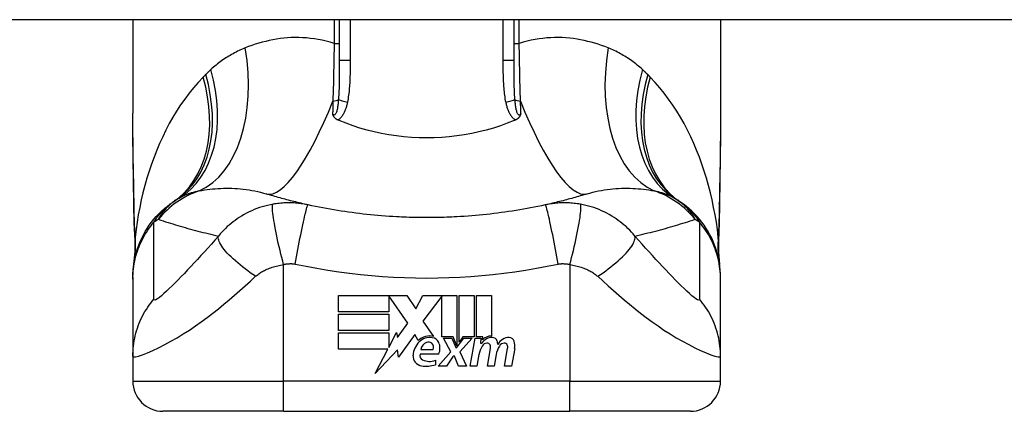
# Model space of a CAD drawing. Header units: inches. Extents: x 17 to 570, y 51 to 268.
# Tile 184 of 216: x 106.442 to 107.728, y 265.94 to 266.451. Entities that reach past the tile are written whole.
import ezdxf

# ---------------------------------------------------------------- set-up
doc = ezdxf.new("R2010")
doc.units = ezdxf.units.IN
doc.header["$MEASUREMENT"] = 0
doc.layers.add('Visible Edges(ANSI)', color=7, linetype='Continuous', lineweight=25)
doc.layers.add('Visible Tangent Edges(ANSI)', color=7, linetype='Continuous', lineweight=25)

msp = doc.modelspace()

# ---------------------------------------------------------------- linework, layer by layer
at = {"layer": 'Visible Edges(ANSI)'}
for p, q in [((136.776, 266.4505), (77.171, 266.4505)), ((106.5897, 266.4505), (106.5897, 266.3286)), ((106.8594, 266.4505), (106.8594, 266.3971)), ((107.0877, 266.3971), (107.0877, 266.4505)), ((107.3574, 266.4505), (107.3574, 266.3286)), ((106.5897, 266.1144), (106.5897, 266.112)), ((106.5897, 266.112), (106.5897, 266.0115)), ((107.3574, 266.112), (107.3574, 266.1144)), ((107.3574, 266.0115), (107.3574, 266.112)), ((106.8583, 266.0907), (106.9475, 266.0907)), ((106.8583, 266.0693), (106.8583, 266.0907)), ((106.9241, 266.0903), (106.9241, 266.0693)), ((106.9487, 266.0545), (106.9241, 266.0903)), ((106.9475, 266.0907), (106.9592, 266.0733)), ((106.9592, 266.0733), (106.9685, 266.0907)), ((106.9685, 266.0907), (107.0131, 266.0907)), ((106.9931, 266.0899), (106.9687, 266.0572)), ((106.9931, 266.0368), (106.9931, 266.0899)), ((107.0131, 266.0907), (107.0131, 266.025)), ((107.0159, 266.0299), (107.0159, 266.0907)), ((107.0159, 266.0907), (107.0357, 266.0907)), ((107.0357, 266.0907), (107.0357, 266.0368)), ((107.0385, 266.0368), (107.0385, 266.0907)), ((107.0385, 266.0907), (107.0583, 266.0907)), ((107.0583, 266.0907), (107.0583, 266.0377)), ((106.9241, 266.0693), (106.8583, 266.0693)), ((106.8583, 266.0451), (106.8583, 266.0665)), ((106.8583, 266.0665), (106.9241, 266.0665)), ((106.9241, 266.0665), (106.9241, 266.0451)), ((106.9687, 266.0572), (106.9825, 266.0373)), ((106.9241, 266.0451), (106.8583, 266.0451)), ((106.9356, 266.0358), (106.9487, 266.0545)), ((106.8583, 266.0421), (106.9241, 266.0421)), ((106.8583, 266.0207), (106.8583, 266.0421)), ((106.9241, 266.0229), (106.9343, 266.0425)), ((106.9241, 266.0421), (106.9241, 266.0229)), ((106.9343, 266.0425), (106.9356, 266.0358)), ((106.9579, 266.0396), (106.9369, 266.0103)), ((106.9625, 266.0319), (106.9579, 266.0396)), ((107.0081, 266.0368), (106.9931, 266.0368)), ((107.0049, 266.0171), (106.9957, 266.0349)), ((106.9957, 266.0349), (107.0065, 266.0349)), ((107.0065, 266.0349), (107.0117, 266.0227)), ((107.0131, 266.025), (107.0081, 266.0368)), ((107.0131, 266.0227), (107.022, 266.0349)), ((107.0209, 266.0368), (107.0159, 266.0299)), ((107.0329, 266.0349), (107.0167, 266.0172)), ((107.0357, 266.0368), (107.0209, 266.0368)), ((107.022, 266.0349), (107.0329, 266.0349)), ((107.0303, 265.9985), (107.0367, 266.0349)), ((107.0367, 266.0349), (107.0443, 266.0349)), ((107.0467, 266.0368), (107.0385, 266.0368)), ((107.0443, 266.0349), (107.0437, 266.0285)), ((107.0463, 266.0327), (107.0467, 266.0368)), ((106.9229, 266.0207), (106.8583, 266.0207)), ((106.9064, 265.9889), (106.9229, 266.0207)), ((106.9356, 266.0197), (106.9064, 265.9889)), ((106.9369, 266.0103), (106.9356, 266.0197)), ((106.9659, 266.0203), (106.9819, 266.0203)), ((107.0117, 266.0227), (107.0131, 266.0227)), ((107.0437, 266.0285), (107.0456, 266.0285)), ((107.0529, 265.9985), (107.0569, 266.0215)), ((107.0753, 265.9985), (107.0793, 266.0215)), ((107.0885, 266.0214), (107.0841, 265.9985)), ((106.5897, 266.0115), (106.5897, 265.979)), ((106.9893, 266.0143), (106.9649, 266.0143)), ((106.9849, 266.0063), (106.9849, 266.0003)), ((106.9885, 265.9985), (107.0049, 266.0171)), ((107.0083, 266.0115), (106.9993, 265.9985)), ((107.0099, 266.0115), (107.0083, 266.0115)), ((107.0149, 265.9985), (107.0099, 266.0115)), ((107.0167, 266.0172), (107.0257, 265.9985)), ((107.0417, 266.0135), (107.0391, 265.9985)), ((107.0643, 266.0135), (107.0617, 265.9985)), ((107.3574, 265.979), (107.3574, 266.0115)), ((106.9993, 265.9985), (106.9885, 265.9985)), ((107.0257, 265.9985), (107.0149, 265.9985)), ((107.0391, 265.9985), (107.0303, 265.9985)), ((107.0617, 265.9985), (107.0529, 265.9985)), ((107.0841, 265.9985), (107.0753, 265.9985)), ((106.7865, 265.9396), (106.629, 265.9396)), ((106.7865, 265.9396), (107.1605, 265.9396)), ((107.318, 265.9396), (107.1605, 265.9396))]:
    msp.add_line(p, q, dxfattribs=at)
at = {"layer": 'Visible Edges(ANSI)', "flags": 128}
for points in [[(106.5911, 266.21), (106.5907, 266.2402), (106.5902, 266.27), (106.5898, 266.2995), (106.5897, 266.3286)], [(106.8576, 266.3197), (106.8571, 266.3199), (106.8567, 266.3201), (106.8562, 266.3204), (106.8558, 266.3206), (106.8554, 266.3209), (106.8549, 266.3212), (106.8546, 266.3215), (106.8542, 266.3218), (106.8538, 266.3221), (106.8535, 266.3225), (106.8531, 266.3228), (106.8528, 266.3232), (106.8525, 266.3236), (106.8523, 266.3239), (106.8521, 266.3243), (106.8518, 266.3247), (106.8516, 266.325), (106.8515, 266.3254), (106.8513, 266.3258), (106.8511, 266.3262), (106.851, 266.3265), (106.8508, 266.3269), (106.8507, 266.3273), (106.8506, 266.3277)], [(107.0965, 266.3277), (107.0963, 266.3273), (107.0962, 266.3269), (107.0961, 266.3265), (107.0959, 266.3262), (107.0958, 266.3258), (107.0956, 266.3254), (107.0954, 266.325), (107.0952, 266.3247), (107.095, 266.3243), (107.0948, 266.3239), (107.0945, 266.3236), (107.0942, 266.3232), (107.0939, 266.3228), (107.0936, 266.3225), (107.0933, 266.3221), (107.0929, 266.3218), (107.0925, 266.3215), (107.0921, 266.3212), (107.0917, 266.3209), (107.0913, 266.3206), (107.0909, 266.3204), (107.0904, 266.3201), (107.09, 266.3199), (107.0895, 266.3197)], [(107.3574, 266.3286), (107.3572, 266.2995), (107.3569, 266.27), (107.3564, 266.2402), (107.3559, 266.21)], [(106.8594, 266.319), (106.8593, 266.319), (106.8592, 266.319), (106.8591, 266.319), (106.8591, 266.3191), (106.859, 266.3191), (106.8589, 266.3191), (106.8588, 266.3192), (106.8588, 266.3192), (106.8587, 266.3192), (106.8586, 266.3193), (106.8585, 266.3193), (106.8585, 266.3193), (106.8584, 266.3194), (106.8583, 266.3194), (106.8582, 266.3194), (106.8582, 266.3195), (106.8581, 266.3195), (106.858, 266.3195), (106.8579, 266.3196), (106.8579, 266.3196), (106.8578, 266.3196), (106.8577, 266.3197), (106.8576, 266.3197), (106.8576, 266.3197)], [(107.0877, 266.319), (107.0788, 266.3154), (107.0698, 266.3121), (107.0606, 266.3091), (107.0513, 266.3065), (107.0418, 266.3041), (107.0323, 266.302), (107.0226, 266.3003), (107.0128, 266.2988), (107.003, 266.2977), (106.9932, 266.2969), (106.9833, 266.2964), (106.9734, 266.2963), (106.9635, 266.2964), (106.9536, 266.2969), (106.9437, 266.2977), (106.9339, 266.2989), (106.9242, 266.3003), (106.9146, 266.3021), (106.9051, 266.3041), (106.8957, 266.3065), (106.8864, 266.3092), (106.8773, 266.3121), (106.8682, 266.3154), (106.8594, 266.319)], [(107.0895, 266.3197), (107.0894, 266.3197), (107.0893, 266.3197), (107.0893, 266.3196), (107.0892, 266.3196), (107.0891, 266.3196), (107.089, 266.3195), (107.089, 266.3195), (107.0889, 266.3195), (107.0888, 266.3194), (107.0888, 266.3194), (107.0887, 266.3194), (107.0886, 266.3193), (107.0885, 266.3193), (107.0885, 266.3193), (107.0884, 266.3192), (107.0883, 266.3192), (107.0882, 266.3192), (107.0882, 266.3191), (107.0881, 266.3191), (107.088, 266.3191), (107.0879, 266.319), (107.0879, 266.319), (107.0878, 266.319), (107.0877, 266.319)], [(106.5897, 266.1144), (106.5898, 266.119), (106.59, 266.1237), (106.5905, 266.1284), (106.5912, 266.1331), (106.592, 266.1378), (106.5931, 266.1425), (106.5943, 266.1472), (106.5958, 266.1519), (106.5974, 266.1565), (106.5993, 266.161), (106.6013, 266.1655), (106.6035, 266.1699), (106.6059, 266.1742), (106.6085, 266.1783), (106.6112, 266.1824), (106.6141, 266.1863), (106.6172, 266.1901), (106.6203, 266.1938), (106.6237, 266.1973), (106.6271, 266.2006), (106.6306, 266.2038), (106.6343, 266.2068), (106.638, 266.2097), (106.6418, 266.2123)], [(106.8188, 266.2089), (106.8164, 266.2094), (106.8141, 266.2099), (106.8117, 266.2104), (106.8094, 266.211), (106.8071, 266.2115), (106.8047, 266.2121), (106.8024, 266.2127), (106.8001, 266.2132), (106.7978, 266.2138), (106.7955, 266.2144), (106.7932, 266.215), (106.7909, 266.2156), (106.7887, 266.2162), (106.7864, 266.2168), (106.7841, 266.2174), (106.7819, 266.2181), (106.7796, 266.2187), (106.7774, 266.2193), (106.7751, 266.22), (106.7729, 266.2206), (106.7707, 266.2213), (106.7684, 266.222), (106.7662, 266.2226), (106.764, 266.2233)], [(107.183, 266.2233), (107.1808, 266.2226), (107.1786, 266.222), (107.1764, 266.2213), (107.1742, 266.2206), (107.1719, 266.22), (107.1697, 266.2193), (107.1675, 266.2187), (107.1652, 266.2181), (107.163, 266.2174), (107.1607, 266.2168), (107.1584, 266.2162), (107.1561, 266.2156), (107.1539, 266.215), (107.1516, 266.2144), (107.1493, 266.2138), (107.147, 266.2132), (107.1446, 266.2127), (107.1423, 266.2121), (107.14, 266.2115), (107.1377, 266.211), (107.1353, 266.2104), (107.133, 266.2099), (107.1306, 266.2094), (107.1283, 266.2089)], [(107.3574, 266.1144), (107.3573, 266.119), (107.357, 266.1237), (107.3566, 266.1284), (107.3559, 266.1331), (107.355, 266.1378), (107.354, 266.1425), (107.3527, 266.1472), (107.3513, 266.1519), (107.3496, 266.1565), (107.3478, 266.161), (107.3458, 266.1655), (107.3435, 266.1699), (107.3412, 266.1742), (107.3386, 266.1783), (107.3358, 266.1824), (107.3329, 266.1863), (107.3299, 266.1901), (107.3267, 266.1938), (107.3234, 266.1973), (107.32, 266.2006), (107.3164, 266.2038), (107.3128, 266.2068), (107.3091, 266.2097), (107.3053, 266.2123)], [(106.5925, 266.1619), (106.5916, 266.1857), (106.5911, 266.21)], [(106.9342, 266.1933), (106.9293, 266.1936), (106.9245, 266.1939), (106.9196, 266.1942), (106.9147, 266.1946), (106.9099, 266.195), (106.905, 266.1955), (106.9002, 266.1959), (106.8954, 266.1964), (106.8905, 266.197), (106.8857, 266.1975), (106.8809, 266.1981), (106.8761, 266.1988), (106.8713, 266.1994), (106.8664, 266.2001), (106.8616, 266.2008), (106.8569, 266.2016), (106.8521, 266.2024), (106.8473, 266.2032), (106.8425, 266.2041), (106.8377, 266.205), (106.833, 266.2059), (106.8282, 266.2068), (106.8235, 266.2078), (106.8188, 266.2089)], [(107.1283, 266.2089), (107.1235, 266.2078), (107.1188, 266.2068), (107.1141, 266.2059), (107.1093, 266.205), (107.1046, 266.2041), (107.0998, 266.2032), (107.095, 266.2024), (107.0902, 266.2016), (107.0854, 266.2008), (107.0806, 266.2001), (107.0758, 266.1994), (107.071, 266.1988), (107.0662, 266.1981), (107.0614, 266.1975), (107.0565, 266.197), (107.0517, 266.1964), (107.0469, 266.1959), (107.042, 266.1955), (107.0372, 266.195), (107.0323, 266.1946), (107.0275, 266.1942), (107.0226, 266.1939), (107.0178, 266.1936), (107.0129, 266.1933)], [(107.3559, 266.21), (107.3554, 266.1857), (107.3546, 266.1619)], [(107.0129, 266.1933), (107.0096, 266.1932), (107.0063, 266.193), (107.0031, 266.1929), (106.9998, 266.1927), (106.9965, 266.1926), (106.9932, 266.1925), (106.9899, 266.1925), (106.9867, 266.1924), (106.9834, 266.1923), (106.9801, 266.1923), (106.9768, 266.1923), (106.9735, 266.1923), (106.9703, 266.1923), (106.967, 266.1923), (106.9637, 266.1923), (106.9604, 266.1924), (106.9571, 266.1925), (106.9538, 266.1925), (106.9506, 266.1926), (106.9473, 266.1927), (106.944, 266.1929), (106.9407, 266.193), (106.9375, 266.1932), (106.9342, 266.1933)], [(106.5925, 266.1619), (106.5924, 266.1467), (106.5909, 266.1316)], [(107.3546, 266.1619), (107.3546, 266.1467), (107.3561, 266.1316)]]:
    msp.add_lwpolyline(points, dxfattribs=at)
at = {"layer": 'Visible Edges(ANSI)'}
for centre, radius, start, end in [((106.9735, 265.7198), 0.5938, 123.5208, 123.9621), ((106.7108, 266.1164), 0.1181, 121.3001, 123.5208), ((107.2362, 266.1164), 0.1181, 56.4792, 58.6999), ((106.9735, 265.7198), 0.5938, 56.0379, 56.4792), ((106.9775, 266.0159), 0.022, 77.079, 133.1785), ((106.9775, 266.0159), 0.0199, 80.4085, 134.1684), ((106.98, 266.0254), 0.0101, 23.8445, 85.0802), ((107.0591, 266.0199), 0.016, 89.4776, 147.4114), ((107.0579, 266.0217), 0.016, 88.7952, 136.5849), ((107.0592, 266.0292), 0.00676, 16.9928, 89.4776), ((107.0473, 266.0255), 0.0192, 3.6169, 16.9928), ((107.0812, 266.0195), 0.0164, 89.6788, 153.9508), ((107.0812, 266.0289), 0.007, 18.4748, 89.6788), ((107.0696, 266.025), 0.0192, 349, 18.4748), ((106.9822, 266.0111), 0.0265, 134.1684, 176.5646), ((106.977, 266.019), 0.0112, 109.3797, 172.9975), ((106.9757, 266.0226), 0.0073, 51.1652, 109.3797), ((106.9763, 266.0234), 0.00637, 331.4547, 51.1652), ((106.9721, 266.0219), 0.0188, 336.1555, 23.8445), ((107.0722, 266.0081), 0.031, 147.5992, 170), ((107.0532, 266.0203), 0.0084, 96.03, 147.5992), ((107.0527, 266.0246), 0.004, 23.5571, 96.03), ((107.0488, 266.023), 0.0082, 350, 23.5571), ((107.0949, 266.0086), 0.031, 148.5584, 170.8257), ((107.0756, 266.0203), 0.0084, 96.1027, 147.6083), ((107.0751, 266.0246), 0.004, 23.5487, 96.1027), ((107.0712, 266.023), 0.0082, 349.9922, 23.5487), ((106.9688, 266.0119), 0.0132, 176.5646, 261.5605), ((106.971, 266.0125), 0.0064, 163.5261, 244.6784), ((106.977, 266.0252), 0.0205, 244.6784, 292.5609), ((106.9728, 266.039), 0.0405, 261.5605, 287.3343), ((106.629, 265.979), 0.0394, 180, 270), ((107.318, 265.979), 0.0394, 270, 0)]:
    msp.add_arc(centre, radius, start, end, dxfattribs=at)
at = {"layer": 'Visible Tangent Edges(ANSI)'}
for p, q in [((106.8526, 266.4505), (106.8526, 266.4196)), ((106.8739, 266.3971), (106.8739, 266.4505)), ((107.0731, 266.4505), (107.0731, 266.3971)), ((107.0944, 266.4196), (107.0944, 266.4505)), ((106.8526, 266.4196), (106.8594, 266.4196)), ((107.0877, 266.4196), (107.0944, 266.4196)), ((106.8739, 266.3971), (106.8594, 266.3971)), ((107.0877, 266.3971), (107.0731, 266.3971)), ((106.7865, 265.979), (106.7865, 266.1311)), ((107.1605, 266.1311), (107.1605, 265.979)), ((106.5897, 265.979), (106.7865, 265.979)), ((107.1605, 265.979), (106.7865, 265.979)), ((106.7865, 265.9396), (106.7865, 265.979)), ((107.1605, 265.9396), (107.1605, 265.979)), ((107.1605, 265.979), (107.3574, 265.979))]:
    msp.add_line(p, q, dxfattribs=at)
at = {"layer": 'Visible Tangent Edges(ANSI)', "flags": 128}
for points in [[(106.8526, 266.4196), (106.8474, 266.4211), (106.8422, 266.4225), (106.8371, 266.4237), (106.8319, 266.4247), (106.8268, 266.4255), (106.8216, 266.4262), (106.8166, 266.4267), (106.8115, 266.427), (106.8065, 266.4272), (106.8015, 266.4272), (106.7966, 266.4271), (106.7917, 266.4268), (106.7868, 266.4264), (106.782, 266.4258), (106.7772, 266.4251), (106.7725, 266.4243), (106.7678, 266.4234), (106.7632, 266.4223), (106.7586, 266.4212), (106.7541, 266.4199), (106.7496, 266.4185), (106.7452, 266.417), (106.7408, 266.4154), (106.7365, 266.4137)], [(106.8526, 266.4196), (106.8526, 266.4163), (106.8525, 266.4131), (106.8525, 266.4099), (106.8524, 266.4067), (106.8524, 266.4035), (106.8523, 266.4003), (106.8523, 266.3971), (106.8522, 266.394), (106.8521, 266.3908), (106.8521, 266.3876), (106.852, 266.3845), (106.852, 266.3813), (106.8519, 266.3782), (106.8518, 266.375), (106.8517, 266.3719), (106.8517, 266.3688), (106.8516, 266.3657), (106.8515, 266.3626), (106.8514, 266.3596), (106.8513, 266.3565), (106.8512, 266.3535), (106.8511, 266.3504), (106.851, 266.3474), (106.8509, 266.3444)], [(107.2105, 266.4137), (107.2063, 266.4154), (107.2019, 266.417), (107.1975, 266.4185), (107.193, 266.4199), (107.1885, 266.4212), (107.1839, 266.4223), (107.1793, 266.4234), (107.1746, 266.4243), (107.1699, 266.4251), (107.1651, 266.4258), (107.1603, 266.4264), (107.1554, 266.4268), (107.1505, 266.4271), (107.1456, 266.4272), (107.1406, 266.4272), (107.1356, 266.427), (107.1305, 266.4267), (107.1254, 266.4262), (107.1203, 266.4255), (107.1152, 266.4247), (107.11, 266.4237), (107.1048, 266.4225), (107.0996, 266.4211), (107.0944, 266.4196)], [(107.0961, 266.3444), (107.096, 266.3474), (107.0959, 266.3504), (107.0958, 266.3535), (107.0957, 266.3565), (107.0957, 266.3596), (107.0956, 266.3626), (107.0955, 266.3657), (107.0954, 266.3688), (107.0953, 266.3719), (107.0953, 266.375), (107.0952, 266.3782), (107.0951, 266.3813), (107.095, 266.3845), (107.095, 266.3876), (107.0949, 266.3908), (107.0949, 266.394), (107.0948, 266.3971), (107.0947, 266.4003), (107.0947, 266.4035), (107.0946, 266.4067), (107.0946, 266.4099), (107.0945, 266.4131), (107.0945, 266.4163), (107.0944, 266.4196)], [(106.7365, 266.4137), (106.7345, 266.4129), (106.7325, 266.412), (106.7304, 266.4111), (106.7284, 266.4102), (106.7265, 266.4093), (106.7245, 266.4083), (106.7225, 266.4073), (106.7206, 266.4062), (106.7187, 266.4051), (106.7168, 266.404), (106.7149, 266.4029), (106.713, 266.4018), (106.7111, 266.4006), (106.7093, 266.3994), (106.7074, 266.3981), (106.7056, 266.3968), (106.7038, 266.3955), (106.7021, 266.3942), (106.7003, 266.3928), (106.6985, 266.3914), (106.6968, 266.39), (106.6951, 266.3885), (106.6934, 266.3871), (106.6917, 266.3855)], [(107.2553, 266.3855), (107.2537, 266.3871), (107.252, 266.3885), (107.2503, 266.39), (107.2485, 266.3914), (107.2468, 266.3928), (107.245, 266.3942), (107.2432, 266.3955), (107.2414, 266.3968), (107.2396, 266.3981), (107.2378, 266.3994), (107.2359, 266.4006), (107.2341, 266.4018), (107.2322, 266.4029), (107.2303, 266.404), (107.2284, 266.4051), (107.2265, 266.4062), (107.2245, 266.4073), (107.2226, 266.4083), (107.2206, 266.4093), (107.2186, 266.4102), (107.2166, 266.4111), (107.2146, 266.412), (107.2126, 266.4129), (107.2105, 266.4137)], [(106.8594, 266.3971), (106.8594, 266.3949), (106.8594, 266.3926), (106.8594, 266.3904), (106.8594, 266.3882), (106.8593, 266.386), (106.8593, 266.3838), (106.8593, 266.3816), (106.8593, 266.3794), (106.8593, 266.3773), (106.8593, 266.3751), (106.8592, 266.3729), (106.8592, 266.3708), (106.8592, 266.3687), (106.8591, 266.3666), (106.8591, 266.3644), (106.859, 266.3624), (106.859, 266.3603), (106.8589, 266.3582), (106.8588, 266.3562), (106.8587, 266.3541), (106.8586, 266.3521), (106.8585, 266.3501), (106.8584, 266.3481), (106.8582, 266.3462)], [(106.8704, 266.3431), (106.8708, 266.3453), (106.8713, 266.3475), (106.8716, 266.3497), (106.8719, 266.352), (106.8722, 266.3542), (106.8725, 266.3565), (106.8727, 266.3587), (106.8729, 266.361), (106.8731, 266.3632), (106.8732, 266.3655), (106.8734, 266.3677), (106.8735, 266.37), (106.8736, 266.3723), (106.8737, 266.3745), (106.8737, 266.3768), (106.8738, 266.379), (106.8738, 266.3813), (106.8739, 266.3836), (106.8739, 266.3858), (106.8739, 266.3881), (106.8739, 266.3903), (106.8739, 266.3926), (106.8739, 266.3949), (106.8739, 266.3971)], [(107.0731, 266.3971), (107.0731, 266.3949), (107.0731, 266.3926), (107.0731, 266.3903), (107.0732, 266.3881), (107.0732, 266.3858), (107.0732, 266.3836), (107.0732, 266.3813), (107.0733, 266.379), (107.0733, 266.3768), (107.0734, 266.3745), (107.0735, 266.3723), (107.0736, 266.37), (107.0737, 266.3677), (107.0738, 266.3655), (107.074, 266.3632), (107.0741, 266.361), (107.0743, 266.3587), (107.0746, 266.3565), (107.0748, 266.3542), (107.0751, 266.352), (107.0754, 266.3497), (107.0758, 266.3475), (107.0762, 266.3453), (107.0767, 266.3431)], [(107.0888, 266.3462), (107.0887, 266.3481), (107.0886, 266.3501), (107.0884, 266.3521), (107.0883, 266.3541), (107.0882, 266.3562), (107.0882, 266.3582), (107.0881, 266.3603), (107.088, 266.3624), (107.088, 266.3644), (107.0879, 266.3666), (107.0879, 266.3687), (107.0878, 266.3708), (107.0878, 266.3729), (107.0878, 266.3751), (107.0878, 266.3773), (107.0878, 266.3794), (107.0877, 266.3816), (107.0877, 266.3838), (107.0877, 266.386), (107.0877, 266.3882), (107.0877, 266.3904), (107.0877, 266.3926), (107.0877, 266.3949), (107.0877, 266.3971)], [(106.6849, 266.379), (106.6848, 266.3789), (106.6846, 266.3787), (106.6845, 266.3786), (106.6843, 266.3784), (106.6842, 266.3783), (106.6841, 266.3781), (106.6839, 266.378), (106.6838, 266.3779), (106.6836, 266.3777), (106.6835, 266.3776), (106.6834, 266.3774), (106.6832, 266.3773), (106.6831, 266.3772), (106.683, 266.377), (106.6828, 266.3769), (106.6827, 266.3767), (106.6825, 266.3766), (106.6824, 266.3765), (106.6823, 266.3763), (106.6821, 266.3762), (106.682, 266.376), (106.6818, 266.3759), (106.6817, 266.3758), (106.6816, 266.3756)], [(106.6917, 266.3855), (106.6914, 266.3853), (106.6911, 266.385), (106.6909, 266.3847), (106.6906, 266.3845), (106.6903, 266.3842), (106.69, 266.3839), (106.6897, 266.3837), (106.6894, 266.3834), (106.6891, 266.3831), (106.6889, 266.3828), (106.6886, 266.3826), (106.6883, 266.3823), (106.688, 266.382), (106.6877, 266.3818), (106.6874, 266.3815), (106.6872, 266.3812), (106.6869, 266.3809), (106.6866, 266.3807), (106.6863, 266.3804), (106.686, 266.3801), (106.6857, 266.3798), (106.6855, 266.3796), (106.6852, 266.3793), (106.6849, 266.379)], [(107.2622, 266.379), (107.2619, 266.3793), (107.2616, 266.3796), (107.2613, 266.3798), (107.261, 266.3801), (107.2608, 266.3804), (107.2605, 266.3807), (107.2602, 266.3809), (107.2599, 266.3812), (107.2596, 266.3815), (107.2593, 266.3818), (107.2591, 266.382), (107.2588, 266.3823), (107.2585, 266.3826), (107.2582, 266.3828), (107.2579, 266.3831), (107.2576, 266.3834), (107.2574, 266.3837), (107.2571, 266.3839), (107.2568, 266.3842), (107.2565, 266.3845), (107.2562, 266.3847), (107.2559, 266.385), (107.2556, 266.3853), (107.2553, 266.3855)], [(107.2655, 266.3756), (107.2654, 266.3758), (107.2652, 266.3759), (107.2651, 266.376), (107.2649, 266.3762), (107.2648, 266.3763), (107.2647, 266.3765), (107.2645, 266.3766), (107.2644, 266.3767), (107.2643, 266.3769), (107.2641, 266.377), (107.264, 266.3772), (107.2638, 266.3773), (107.2637, 266.3774), (107.2636, 266.3776), (107.2634, 266.3777), (107.2633, 266.3779), (107.2631, 266.378), (107.263, 266.3781), (107.2629, 266.3783), (107.2627, 266.3784), (107.2626, 266.3786), (107.2624, 266.3787), (107.2623, 266.3789), (107.2622, 266.379)], [(106.6816, 266.3756), (106.6752, 266.3688), (106.669, 266.3618), (106.6631, 266.3545), (106.6575, 266.347), (106.6521, 266.3393), (106.6469, 266.3313), (106.642, 266.3232), (106.6373, 266.3149), (106.6329, 266.3065), (106.6287, 266.2979), (106.6247, 266.2892), (106.6209, 266.2803), (106.6174, 266.2713), (106.614, 266.2622), (106.6109, 266.253), (106.608, 266.2437), (106.6054, 266.2343), (106.6029, 266.2248), (106.6006, 266.2153), (106.5986, 266.2057), (106.5968, 266.1961), (106.5952, 266.1864), (106.5938, 266.1767), (106.5926, 266.1669)], [(107.3545, 266.1669), (107.3533, 266.1767), (107.3519, 266.1864), (107.3503, 266.1961), (107.3484, 266.2057), (107.3464, 266.2153), (107.3442, 266.2248), (107.3417, 266.2343), (107.339, 266.2437), (107.3361, 266.253), (107.333, 266.2622), (107.3297, 266.2713), (107.3262, 266.2803), (107.3224, 266.2892), (107.3184, 266.2979), (107.3142, 266.3065), (107.3097, 266.3149), (107.3051, 266.3232), (107.3001, 266.3313), (107.295, 266.3392), (107.2896, 266.347), (107.2839, 266.3545), (107.278, 266.3618), (107.2719, 266.3688), (107.2655, 266.3756)], [(106.8582, 266.3462), (106.8581, 266.3448), (106.858, 266.3434), (106.8579, 266.3421), (106.8577, 266.3407), (106.8575, 266.3394), (106.8574, 266.3381), (106.8572, 266.3368), (106.857, 266.3356), (106.8568, 266.3344), (106.8565, 266.3332), (106.8562, 266.3321), (106.856, 266.331), (106.8556, 266.33), (106.8553, 266.3291), (106.8549, 266.3282), (106.8545, 266.3275), (106.8541, 266.3269), (106.8536, 266.3265), (106.8531, 266.3262), (106.8526, 266.3261), (106.8521, 266.3263), (106.8516, 266.3266), (106.8511, 266.3271), (106.8506, 266.3277)], [(106.8509, 266.3444), (106.8509, 266.3437), (106.8509, 266.343), (106.8509, 266.3423), (106.8509, 266.3416), (106.8509, 266.3409), (106.8509, 266.3402), (106.8508, 266.3395), (106.8508, 266.3388), (106.8508, 266.3381), (106.8508, 266.3374), (106.8508, 266.3367), (106.8508, 266.336), (106.8508, 266.3353), (106.8507, 266.3346), (106.8507, 266.3339), (106.8507, 266.3332), (106.8507, 266.3325), (106.8507, 266.3318), (106.8507, 266.3311), (106.8507, 266.3304), (106.8506, 266.3297), (106.8506, 266.329), (106.8506, 266.3284), (106.8506, 266.3277)], [(106.8576, 266.3197), (106.8585, 266.3203), (106.8595, 266.321), (106.8603, 266.3217), (106.8611, 266.3225), (106.8619, 266.3234), (106.8626, 266.3242), (106.8633, 266.3252), (106.864, 266.3261), (106.8646, 266.3271), (106.8651, 266.328), (106.8657, 266.329), (106.8662, 266.3301), (106.8666, 266.3311), (106.8671, 266.3321), (106.8675, 266.3332), (106.8679, 266.3343), (106.8683, 266.3353), (106.8686, 266.3364), (106.869, 266.3375), (106.8693, 266.3386), (106.8696, 266.3397), (106.8699, 266.3408), (106.8701, 266.3419), (106.8704, 266.3431)], [(107.0767, 266.3431), (107.0769, 266.3419), (107.0772, 266.3408), (107.0775, 266.3397), (107.0778, 266.3386), (107.0781, 266.3375), (107.0784, 266.3364), (107.0788, 266.3353), (107.0792, 266.3343), (107.0796, 266.3332), (107.08, 266.3321), (107.0804, 266.3311), (107.0809, 266.3301), (107.0814, 266.329), (107.0819, 266.328), (107.0825, 266.3271), (107.0831, 266.3261), (107.0837, 266.3252), (107.0844, 266.3242), (107.0852, 266.3234), (107.0859, 266.3225), (107.0867, 266.3217), (107.0876, 266.321), (107.0885, 266.3203), (107.0895, 266.3197)], [(107.0965, 266.3277), (107.096, 266.3271), (107.0955, 266.3266), (107.095, 266.3263), (107.0945, 266.3261), (107.094, 266.3262), (107.0935, 266.3265), (107.093, 266.3269), (107.0926, 266.3275), (107.0921, 266.3282), (107.0918, 266.3291), (107.0914, 266.33), (107.0911, 266.331), (107.0908, 266.3321), (107.0906, 266.3332), (107.0903, 266.3344), (107.0901, 266.3356), (107.0899, 266.3368), (107.0897, 266.3381), (107.0895, 266.3394), (107.0894, 266.3407), (107.0892, 266.3421), (107.0891, 266.3434), (107.0889, 266.3448), (107.0888, 266.3462)], [(107.0965, 266.3277), (107.0965, 266.3284), (107.0964, 266.329), (107.0964, 266.3297), (107.0964, 266.3304), (107.0964, 266.3311), (107.0964, 266.3318), (107.0964, 266.3325), (107.0964, 266.3332), (107.0963, 266.3339), (107.0963, 266.3346), (107.0963, 266.3353), (107.0963, 266.336), (107.0963, 266.3367), (107.0963, 266.3374), (107.0963, 266.3381), (107.0962, 266.3388), (107.0962, 266.3395), (107.0962, 266.3402), (107.0962, 266.3409), (107.0962, 266.3416), (107.0962, 266.3423), (107.0962, 266.343), (107.0961, 266.3437), (107.0961, 266.3444)], [(106.5913, 266.2106), (106.5912, 266.2156), (106.5911, 266.2206), (106.591, 266.2256), (106.5909, 266.2306), (106.5909, 266.2356), (106.5908, 266.2406), (106.5907, 266.2456), (106.5906, 266.2506), (106.5905, 266.2555), (106.5904, 266.2605), (106.5903, 266.2654), (106.5902, 266.2704), (106.5902, 266.2753), (106.5901, 266.2802), (106.59, 266.2851), (106.59, 266.29), (106.5899, 266.2948), (106.5898, 266.2997), (106.5898, 266.3045), (106.5898, 266.3094), (106.5897, 266.3142), (106.5897, 266.319), (106.5897, 266.3238), (106.5897, 266.3286)], [(107.3574, 266.3286), (107.3574, 266.3238), (107.3574, 266.319), (107.3573, 266.3142), (107.3573, 266.3094), (107.3573, 266.3045), (107.3572, 266.2997), (107.3572, 266.2948), (107.3571, 266.29), (107.357, 266.2851), (107.357, 266.2802), (107.3569, 266.2753), (107.3568, 266.2704), (107.3567, 266.2654), (107.3567, 266.2605), (107.3566, 266.2555), (107.3565, 266.2506), (107.3564, 266.2456), (107.3563, 266.2406), (107.3562, 266.2356), (107.3561, 266.2306), (107.356, 266.2256), (107.3559, 266.2206), (107.3559, 266.2156), (107.3558, 266.2106)], [(106.6495, 266.2173), (106.6504, 266.2179), (106.6514, 266.2185), (106.6524, 266.219), (106.6534, 266.2195), (106.6544, 266.2201), (106.6554, 266.2206), (106.6565, 266.221), (106.6575, 266.2215), (106.6586, 266.222), (106.6597, 266.2224), (106.6608, 266.2229), (106.6619, 266.2233), (106.663, 266.2237), (106.6642, 266.2241), (106.6654, 266.2245), (106.6665, 266.2249), (106.6677, 266.2252), (106.6689, 266.2256), (106.6702, 266.2259), (106.6714, 266.2262), (106.6727, 266.2265), (106.6739, 266.2268), (106.6752, 266.2271), (106.6765, 266.2274)], [(106.6765, 266.2274), (106.6799, 266.2279), (106.6833, 266.2284), (106.6867, 266.2289), (106.6902, 266.2293), (106.6937, 266.2297), (106.6972, 266.23), (106.7008, 266.2303), (106.7044, 266.2305), (106.708, 266.2306), (106.7117, 266.2307), (106.7153, 266.2307), (106.719, 266.2306), (106.7227, 266.2304), (106.7265, 266.2302), (106.7302, 266.2299), (106.734, 266.2295), (106.7378, 266.2291), (106.7416, 266.2285), (106.7453, 266.2279), (106.7491, 266.2271), (106.7529, 266.2263), (106.7566, 266.2254), (106.7603, 266.2244), (106.764, 266.2233)], [(107.183, 266.2233), (107.1867, 266.2244), (107.1904, 266.2254), (107.1942, 266.2263), (107.1979, 266.2271), (107.2017, 266.2279), (107.2055, 266.2285), (107.2093, 266.2291), (107.2131, 266.2295), (107.2168, 266.2299), (107.2206, 266.2302), (107.2243, 266.2304), (107.228, 266.2306), (107.2317, 266.2307), (107.2354, 266.2307), (107.239, 266.2306), (107.2427, 266.2305), (107.2463, 266.2303), (107.2498, 266.23), (107.2534, 266.2297), (107.2569, 266.2293), (107.2604, 266.2289), (107.2638, 266.2284), (107.2672, 266.2279), (107.2705, 266.2274)], [(107.2705, 266.2274), (107.2718, 266.2271), (107.2731, 266.2268), (107.2744, 266.2265), (107.2757, 266.2262), (107.2769, 266.2259), (107.2781, 266.2256), (107.2793, 266.2252), (107.2805, 266.2249), (107.2817, 266.2245), (107.2829, 266.2241), (107.284, 266.2237), (107.2852, 266.2233), (107.2863, 266.2229), (107.2874, 266.2224), (107.2885, 266.222), (107.2895, 266.2215), (107.2906, 266.221), (107.2916, 266.2206), (107.2927, 266.2201), (107.2937, 266.2195), (107.2947, 266.219), (107.2957, 266.2185), (107.2966, 266.2179), (107.2976, 266.2173)], [(106.6172, 266.1865), (106.6182, 266.188), (106.6192, 266.1895), (106.6202, 266.1909), (106.6212, 266.1923), (106.6222, 266.1936), (106.6232, 266.1949), (106.6242, 266.1961), (106.6253, 266.1974), (106.6263, 266.1985), (106.6273, 266.1997), (106.6283, 266.2008), (106.6293, 266.2018), (106.6304, 266.2029), (106.6314, 266.2039), (106.6324, 266.2049), (106.6334, 266.2058), (106.6345, 266.2067), (106.6355, 266.2076), (106.6366, 266.2085), (106.6376, 266.2093), (106.6386, 266.2101), (106.6397, 266.2109), (106.6407, 266.2116), (106.6418, 266.2123)], [(106.6456, 266.2149), (106.6442, 266.214), (106.6429, 266.213), (106.6416, 266.2121), (106.6404, 266.2111), (106.6392, 266.2101), (106.6381, 266.2091), (106.637, 266.2081), (106.6359, 266.2071), (106.6348, 266.2061), (106.6338, 266.2051), (106.6329, 266.2041), (106.6319, 266.203), (106.631, 266.202), (106.6301, 266.2009), (106.6293, 266.1999), (106.6285, 266.1988), (106.6277, 266.1977), (106.6269, 266.1966), (106.6262, 266.1956), (106.6255, 266.1945), (106.6248, 266.1934), (106.6241, 266.1923), (106.6235, 266.1912), (106.6229, 266.1901)], [(106.8188, 266.2089), (106.817, 266.2092), (106.8152, 266.2096), (106.8134, 266.2099), (106.8115, 266.2102), (106.8097, 266.2105), (106.8079, 266.2107), (106.806, 266.2109), (106.8042, 266.2111), (106.8023, 266.2113), (106.8005, 266.2114), (106.7986, 266.2115), (106.7967, 266.2116), (106.7948, 266.2116), (106.7929, 266.2116), (106.791, 266.2116), (106.7891, 266.2115), (106.7871, 266.2114), (106.785, 266.2113), (106.783, 266.2111), (106.781, 266.2109), (106.779, 266.2107), (106.7769, 266.2104), (106.7749, 266.2101), (106.7728, 266.2098)], [(107.1743, 266.2098), (107.1722, 266.2101), (107.1701, 266.2104), (107.1681, 266.2107), (107.1661, 266.2109), (107.1641, 266.2111), (107.162, 266.2113), (107.16, 266.2114), (107.158, 266.2115), (107.1561, 266.2116), (107.1541, 266.2116), (107.1522, 266.2116), (107.1503, 266.2116), (107.1485, 266.2115), (107.1466, 266.2114), (107.1448, 266.2113), (107.1429, 266.2111), (107.141, 266.2109), (107.1392, 266.2107), (107.1374, 266.2105), (107.1355, 266.2102), (107.1337, 266.2099), (107.1319, 266.2096), (107.1301, 266.2092), (107.1283, 266.2089)], [(107.3242, 266.1901), (107.3235, 266.1912), (107.3229, 266.1923), (107.3223, 266.1934), (107.3216, 266.1945), (107.3209, 266.1956), (107.3201, 266.1966), (107.3194, 266.1977), (107.3186, 266.1988), (107.3178, 266.1999), (107.3169, 266.2009), (107.3161, 266.202), (107.3151, 266.203), (107.3142, 266.2041), (107.3132, 266.2051), (107.3122, 266.2061), (107.3112, 266.2071), (107.3101, 266.2081), (107.309, 266.2091), (107.3078, 266.2101), (107.3067, 266.2111), (107.3054, 266.2121), (107.3041, 266.213), (107.3028, 266.214), (107.3015, 266.2149)], [(107.3053, 266.2123), (107.3063, 266.2116), (107.3074, 266.2109), (107.3084, 266.2101), (107.3095, 266.2093), (107.3105, 266.2085), (107.3116, 266.2076), (107.3126, 266.2067), (107.3136, 266.2058), (107.3147, 266.2049), (107.3157, 266.2039), (107.3167, 266.2029), (107.3177, 266.2018), (107.3188, 266.2008), (107.3198, 266.1997), (107.3208, 266.1985), (107.3218, 266.1974), (107.3228, 266.1961), (107.3238, 266.1949), (107.3248, 266.1936), (107.3258, 266.1923), (107.3268, 266.1909), (107.3278, 266.1895), (107.3288, 266.188), (107.3298, 266.1865)], [(106.5911, 266.21), (106.5911, 266.21), (106.5911, 266.21), (106.5911, 266.2101), (106.5911, 266.2101), (106.5911, 266.2101), (106.5911, 266.2101), (106.5911, 266.2102), (106.5912, 266.2102), (106.5912, 266.2102), (106.5912, 266.2102), (106.5912, 266.2103), (106.5912, 266.2103), (106.5912, 266.2103), (106.5912, 266.2103), (106.5912, 266.2104), (106.5912, 266.2104), (106.5912, 266.2104), (106.5912, 266.2104), (106.5912, 266.2105), (106.5912, 266.2105), (106.5913, 266.2105), (106.5913, 266.2105), (106.5913, 266.2105), (106.5913, 266.2106)], [(106.5926, 266.1669), (106.5925, 266.1687), (106.5924, 266.1705), (106.5924, 266.1723), (106.5923, 266.1741), (106.5922, 266.1759), (106.5921, 266.1777), (106.5921, 266.1795), (106.592, 266.1813), (106.592, 266.1831), (106.5919, 266.1849), (106.5918, 266.1867), (106.5918, 266.1885), (106.5917, 266.1904), (106.5917, 266.1922), (106.5916, 266.194), (106.5916, 266.1958), (106.5916, 266.1977), (106.5915, 266.1995), (106.5915, 266.2013), (106.5914, 266.2032), (106.5914, 266.205), (106.5914, 266.2069), (106.5913, 266.2087), (106.5913, 266.2106)], [(106.7728, 266.2098), (106.7693, 266.2091), (106.7657, 266.2083), (106.7622, 266.2074), (106.7587, 266.2064), (106.7552, 266.2053), (106.7517, 266.204), (106.7483, 266.2027), (106.7449, 266.2012), (106.7416, 266.1997), (106.7383, 266.198), (106.735, 266.1962), (106.7317, 266.1943), (106.7286, 266.1924), (106.7259, 266.1906), (106.7232, 266.1887), (106.7206, 266.1867), (106.7181, 266.1847), (106.7156, 266.1826), (106.7131, 266.1805), (106.7107, 266.1782), (106.7084, 266.1759), (106.706, 266.1735), (106.7038, 266.171), (106.7015, 266.1683)], [(106.7865, 266.1311), (106.7854, 266.1356), (106.7842, 266.1402), (106.7831, 266.1448), (106.7819, 266.1495), (106.7808, 266.1542), (106.7797, 266.1589), (106.7787, 266.1635), (106.7777, 266.1681), (106.7768, 266.1725), (106.7759, 266.1768), (106.7752, 266.181), (106.7745, 266.1849), (106.7738, 266.1886), (106.7733, 266.192), (106.7729, 266.1952), (106.7725, 266.198), (106.7722, 266.2006), (106.7721, 266.2028), (106.772, 266.2047), (106.772, 266.2064), (106.7721, 266.2077), (106.7722, 266.2086), (106.7725, 266.2094), (106.7728, 266.2098)], [(106.8019, 266.1317), (106.8027, 266.1364), (106.8035, 266.1411), (106.8044, 266.1459), (106.8053, 266.1507), (106.8062, 266.1555), (106.8071, 266.1603), (106.808, 266.1651), (106.809, 266.1697), (106.8099, 266.1742), (106.8108, 266.1785), (106.8116, 266.1827), (106.8125, 266.1866), (106.8133, 266.1902), (106.8141, 266.1935), (106.8148, 266.1966), (106.8155, 266.1993), (106.8161, 266.2016), (106.8166, 266.2036), (106.8171, 266.2053), (106.8176, 266.2067), (106.818, 266.2077), (106.8183, 266.2084), (106.8186, 266.2088), (106.8188, 266.2089)], [(107.1452, 266.1317), (107.1444, 266.1364), (107.1435, 266.1411), (107.1427, 266.1459), (107.1418, 266.1507), (107.1409, 266.1555), (107.1399, 266.1603), (107.139, 266.1651), (107.1381, 266.1697), (107.1372, 266.1742), (107.1363, 266.1785), (107.1354, 266.1827), (107.1346, 266.1866), (107.1338, 266.1902), (107.133, 266.1935), (107.1323, 266.1966), (107.1316, 266.1993), (107.131, 266.2016), (107.1304, 266.2036), (107.1299, 266.2053), (107.1295, 266.2067), (107.1291, 266.2077), (107.1288, 266.2084), (107.1285, 266.2088), (107.1283, 266.2089)], [(107.1605, 266.1311), (107.1617, 266.1356), (107.1629, 266.1402), (107.164, 266.1448), (107.1651, 266.1495), (107.1663, 266.1542), (107.1673, 266.1589), (107.1684, 266.1635), (107.1693, 266.1681), (107.1703, 266.1725), (107.1711, 266.1768), (107.1719, 266.181), (107.1726, 266.1849), (107.1732, 266.1886), (107.1738, 266.192), (107.1742, 266.1952), (107.1746, 266.198), (107.1748, 266.2006), (107.175, 266.2028), (107.1751, 266.2047), (107.1751, 266.2064), (107.175, 266.2077), (107.1748, 266.2086), (107.1746, 266.2094), (107.1743, 266.2098)], [(107.2455, 266.1683), (107.2433, 266.171), (107.241, 266.1735), (107.2387, 266.1759), (107.2363, 266.1782), (107.2339, 266.1805), (107.2315, 266.1826), (107.229, 266.1847), (107.2264, 266.1867), (107.2238, 266.1887), (107.2212, 266.1906), (107.2184, 266.1924), (107.2154, 266.1943), (107.2121, 266.1962), (107.2088, 266.198), (107.2055, 266.1997), (107.2021, 266.2012), (107.1987, 266.2027), (107.1953, 266.204), (107.1919, 266.2053), (107.1884, 266.2064), (107.1849, 266.2074), (107.1813, 266.2083), (107.1778, 266.2091), (107.1743, 266.2098)], [(107.3558, 266.2106), (107.3557, 266.2087), (107.3557, 266.2069), (107.3557, 266.205), (107.3556, 266.2032), (107.3556, 266.2013), (107.3556, 266.1995), (107.3555, 266.1977), (107.3555, 266.1958), (107.3554, 266.194), (107.3554, 266.1922), (107.3553, 266.1904), (107.3553, 266.1885), (107.3552, 266.1867), (107.3552, 266.1849), (107.3551, 266.1831), (107.355, 266.1813), (107.355, 266.1795), (107.3549, 266.1777), (107.3548, 266.1759), (107.3548, 266.1741), (107.3547, 266.1723), (107.3546, 266.1705), (107.3546, 266.1687), (107.3545, 266.1669)], [(107.3559, 266.21), (107.3559, 266.21), (107.3559, 266.21), (107.3559, 266.2101), (107.3559, 266.2101), (107.3559, 266.2101), (107.3559, 266.2101), (107.3559, 266.2102), (107.3559, 266.2102), (107.3559, 266.2102), (107.3559, 266.2102), (107.3559, 266.2103), (107.3559, 266.2103), (107.3559, 266.2103), (107.3559, 266.2103), (107.3559, 266.2104), (107.3559, 266.2104), (107.3559, 266.2104), (107.3558, 266.2104), (107.3558, 266.2105), (107.3558, 266.2105), (107.3558, 266.2105), (107.3558, 266.2105), (107.3558, 266.2105), (107.3558, 266.2106)], [(106.5897, 266.112), (106.5897, 266.1153), (106.5899, 266.1186), (106.5901, 266.1219), (106.5905, 266.1253), (106.5909, 266.1286), (106.5914, 266.1319), (106.5921, 266.1353), (106.5928, 266.1386), (106.5937, 266.1419), (106.5946, 266.1452), (106.5956, 266.1484), (106.5968, 266.1516), (106.598, 266.1548), (106.5993, 266.158), (106.6008, 266.1611), (106.6023, 266.1641), (106.6039, 266.1671), (106.6055, 266.1701), (106.6073, 266.173), (106.6091, 266.1758), (106.6111, 266.1786), (106.6131, 266.1813), (106.6151, 266.1839), (106.6172, 266.1865)], [(106.6172, 266.086), (106.6172, 266.0902), (106.6172, 266.0944), (106.6172, 266.0986), (106.6172, 266.1028), (106.6172, 266.107), (106.6172, 266.1111), (106.6172, 266.1153), (106.6172, 266.1195), (106.6172, 266.1237), (106.6172, 266.1279), (106.6172, 266.1321), (106.6172, 266.1363), (106.6172, 266.1404), (106.6172, 266.1446), (106.6172, 266.1488), (106.6172, 266.153), (106.6172, 266.1572), (106.6172, 266.1614), (106.6172, 266.1656), (106.6172, 266.1697), (106.6172, 266.1739), (106.6172, 266.1781), (106.6172, 266.1823), (106.6172, 266.1865)], [(106.6229, 266.1901), (106.6261, 266.189), (106.6292, 266.188), (106.6324, 266.187), (106.6356, 266.186), (106.6388, 266.185), (106.642, 266.184), (106.6452, 266.183), (106.6485, 266.182), (106.6517, 266.1811), (106.655, 266.1802), (106.6582, 266.1792), (106.6615, 266.1783), (106.6648, 266.1774), (106.6681, 266.1765), (106.6714, 266.1756), (106.6747, 266.1748), (106.678, 266.1739), (106.6813, 266.1731), (106.6847, 266.1723), (106.688, 266.1715), (106.6914, 266.1707), (106.6948, 266.1699), (106.6981, 266.1691), (106.7015, 266.1683)], [(107.2455, 266.1683), (107.2489, 266.1691), (107.2523, 266.1699), (107.2557, 266.1707), (107.259, 266.1715), (107.2624, 266.1723), (107.2657, 266.1731), (107.2691, 266.1739), (107.2724, 266.1748), (107.2757, 266.1756), (107.279, 266.1765), (107.2823, 266.1774), (107.2856, 266.1783), (107.2888, 266.1792), (107.2921, 266.1802), (107.2954, 266.1811), (107.2986, 266.182), (107.3018, 266.183), (107.305, 266.184), (107.3083, 266.185), (107.3115, 266.186), (107.3146, 266.187), (107.3178, 266.188), (107.321, 266.189), (107.3242, 266.1901)], [(107.3574, 266.112), (107.3573, 266.1153), (107.3572, 266.1186), (107.357, 266.1219), (107.3566, 266.1253), (107.3562, 266.1286), (107.3556, 266.1319), (107.355, 266.1353), (107.3542, 266.1386), (107.3534, 266.1419), (107.3525, 266.1452), (107.3514, 266.1484), (107.3503, 266.1516), (107.3491, 266.1548), (107.3477, 266.158), (107.3463, 266.1611), (107.3448, 266.1641), (107.3432, 266.1671), (107.3415, 266.1701), (107.3398, 266.173), (107.3379, 266.1758), (107.336, 266.1786), (107.334, 266.1813), (107.3319, 266.1839), (107.3298, 266.1865)], [(107.3298, 266.1865), (107.3298, 266.1823), (107.3298, 266.1781), (107.3298, 266.1739), (107.3298, 266.1697), (107.3298, 266.1656), (107.3298, 266.1614), (107.3298, 266.1572), (107.3298, 266.153), (107.3298, 266.1488), (107.3298, 266.1446), (107.3298, 266.1404), (107.3298, 266.1363), (107.3298, 266.1321), (107.3298, 266.1279), (107.3298, 266.1237), (107.3298, 266.1195), (107.3298, 266.1153), (107.3298, 266.1111), (107.3298, 266.107), (107.3298, 266.1028), (107.3298, 266.0986), (107.3298, 266.0944), (107.3298, 266.0902), (107.3299, 266.086)], [(106.5926, 266.1669), (106.5926, 266.1668), (106.5926, 266.1666), (106.5926, 266.1664), (106.5926, 266.1663), (106.5926, 266.1661), (106.5926, 266.166), (106.5926, 266.1658), (106.5926, 266.1657), (106.5926, 266.1655), (106.5926, 266.1654), (106.5925, 266.1652), (106.5925, 266.1651), (106.5925, 266.165), (106.5925, 266.1649), (106.5925, 266.1648), (106.5925, 266.1647), (106.5925, 266.1646), (106.5925, 266.1645), (106.5925, 266.1644), (106.5925, 266.1643), (106.5925, 266.1642), (106.5925, 266.1641), (106.5925, 266.164), (106.5925, 266.164)], [(106.5925, 266.164), (106.5925, 266.1639), (106.5925, 266.1638), (106.5925, 266.1637), (106.5925, 266.1636), (106.5925, 266.1635), (106.5925, 266.1634), (106.5925, 266.1634), (106.5925, 266.1633), (106.5925, 266.1632), (106.5925, 266.1631), (106.5925, 266.163), (106.5925, 266.1629), (106.5925, 266.1628), (106.5925, 266.1628), (106.5925, 266.1627), (106.5925, 266.1626), (106.5925, 266.1625), (106.5925, 266.1624), (106.5925, 266.1623), (106.5925, 266.1622), (106.5925, 266.1621), (106.5925, 266.1621), (106.5925, 266.162), (106.5925, 266.1619)], [(106.7015, 266.1683), (106.6969, 266.163), (106.6922, 266.1578), (106.6876, 266.1526), (106.6831, 266.1476), (106.6786, 266.1427), (106.6742, 266.1378), (106.6698, 266.1331), (106.6654, 266.1285), (106.6612, 266.124), (106.657, 266.1196), (106.6529, 266.1153), (106.6488, 266.1111), (106.6449, 266.1071), (106.641, 266.1033), (106.6373, 266.0997), (106.6337, 266.0963), (106.6303, 266.0932), (106.6272, 266.0904), (106.6243, 266.0881), (106.6218, 266.0863), (106.6198, 266.0851), (106.6183, 266.0847), (106.6175, 266.085), (106.6172, 266.086)], [(106.7501, 266.1157), (106.7466, 266.118), (106.7431, 266.1204), (106.7397, 266.1229), (106.7363, 266.1254), (106.733, 266.128), (106.7297, 266.1306), (106.7266, 266.1332), (106.7236, 266.1358), (106.7207, 266.1384), (106.718, 266.141), (106.7154, 266.1435), (106.7131, 266.146), (106.7109, 266.1484), (106.709, 266.1508), (106.7072, 266.153), (106.7057, 266.1552), (106.7044, 266.1573), (106.7033, 266.1592), (106.7025, 266.1611), (106.7019, 266.1628), (106.7015, 266.1644), (106.7013, 266.1658), (106.7013, 266.1672), (106.7015, 266.1683)], [(107.197, 266.1157), (107.2005, 266.118), (107.204, 266.1204), (107.2074, 266.1229), (107.2108, 266.1254), (107.2141, 266.128), (107.2173, 266.1306), (107.2205, 266.1332), (107.2235, 266.1358), (107.2264, 266.1384), (107.2291, 266.141), (107.2316, 266.1435), (107.234, 266.146), (107.2362, 266.1484), (107.2381, 266.1508), (107.2398, 266.153), (107.2414, 266.1552), (107.2427, 266.1573), (107.2437, 266.1592), (107.2446, 266.1611), (107.2452, 266.1628), (107.2456, 266.1644), (107.2458, 266.1658), (107.2457, 266.1672), (107.2455, 266.1683)], [(107.3299, 266.086), (107.3296, 266.085), (107.3287, 266.0847), (107.3273, 266.0851), (107.3252, 266.0863), (107.3228, 266.0881), (107.3199, 266.0904), (107.3168, 266.0932), (107.3134, 266.0963), (107.3098, 266.0997), (107.306, 266.1033), (107.3022, 266.1071), (107.2982, 266.1111), (107.2942, 266.1153), (107.2901, 266.1196), (107.2859, 266.124), (107.2816, 266.1285), (107.2773, 266.1331), (107.2729, 266.1378), (107.2685, 266.1427), (107.264, 266.1476), (107.2595, 266.1526), (107.2549, 266.1578), (107.2502, 266.163), (107.2455, 266.1683)], [(107.3546, 266.164), (107.3546, 266.164), (107.3546, 266.1641), (107.3546, 266.1642), (107.3546, 266.1643), (107.3545, 266.1644), (107.3545, 266.1645), (107.3545, 266.1646), (107.3545, 266.1647), (107.3545, 266.1648), (107.3545, 266.1649), (107.3545, 266.165), (107.3545, 266.1651), (107.3545, 266.1652), (107.3545, 266.1654), (107.3545, 266.1655), (107.3545, 266.1657), (107.3545, 266.1658), (107.3545, 266.166), (107.3545, 266.1661), (107.3545, 266.1663), (107.3545, 266.1664), (107.3545, 266.1666), (107.3545, 266.1668), (107.3545, 266.1669)], [(107.3546, 266.1619), (107.3546, 266.162), (107.3546, 266.1621), (107.3546, 266.1621), (107.3546, 266.1622), (107.3546, 266.1623), (107.3546, 266.1624), (107.3546, 266.1625), (107.3546, 266.1626), (107.3546, 266.1627), (107.3546, 266.1628), (107.3546, 266.1628), (107.3546, 266.1629), (107.3546, 266.163), (107.3546, 266.1631), (107.3546, 266.1632), (107.3546, 266.1633), (107.3546, 266.1634), (107.3546, 266.1634), (107.3546, 266.1635), (107.3546, 266.1636), (107.3546, 266.1637), (107.3546, 266.1638), (107.3546, 266.1639), (107.3546, 266.164)], [(106.7501, 266.1157), (106.7511, 266.1165), (106.7521, 266.1174), (106.7532, 266.1182), (106.7543, 266.119), (106.7555, 266.1198), (106.7566, 266.1206), (106.7579, 266.1214), (106.7591, 266.1221), (106.7604, 266.1228), (106.7617, 266.1235), (106.7631, 266.1242), (106.7647, 266.1249), (106.7664, 266.1256), (106.7681, 266.1263), (106.7698, 266.1269), (106.7716, 266.1275), (106.7734, 266.1281), (106.7752, 266.1286), (106.777, 266.1291), (106.7789, 266.1296), (106.7808, 266.13), (106.7827, 266.1304), (106.7846, 266.1308), (106.7865, 266.1311)], [(106.7865, 266.1311), (106.7872, 266.1312), (106.7879, 266.1314), (106.7885, 266.1315), (106.7892, 266.1317), (106.7899, 266.1318), (106.7905, 266.1319), (106.7912, 266.132), (106.7919, 266.1321), (106.7925, 266.1321), (106.7931, 266.1322), (106.7938, 266.1322), (106.7944, 266.1322), (106.795, 266.1323), (106.7957, 266.1323), (106.7963, 266.1323), (106.7969, 266.1323), (106.7975, 266.1322), (106.7982, 266.1322), (106.7988, 266.1321), (106.7994, 266.1321), (106.8, 266.132), (106.8006, 266.1319), (106.8012, 266.1318), (106.8019, 266.1317)], [(106.8019, 266.1317), (106.816, 266.129), (106.8302, 266.1263), (106.8444, 266.1239), (106.8586, 266.1217), (106.8729, 266.1198), (106.8872, 266.1181), (106.9016, 266.1167), (106.9159, 266.1156), (106.9303, 266.1147), (106.9447, 266.114), (106.9591, 266.1137), (106.9735, 266.1135), (106.9879, 266.1137), (107.0024, 266.114), (107.0168, 266.1147), (107.0311, 266.1156), (107.0455, 266.1167), (107.0599, 266.1181), (107.0742, 266.1198), (107.0885, 266.1217), (107.1027, 266.1239), (107.1169, 266.1263), (107.1311, 266.129), (107.1452, 266.1317)], [(107.1452, 266.1317), (107.1458, 266.1318), (107.1464, 266.1319), (107.1471, 266.132), (107.1477, 266.1321), (107.1483, 266.1321), (107.1489, 266.1322), (107.1495, 266.1322), (107.1502, 266.1323), (107.1508, 266.1323), (107.1514, 266.1323), (107.152, 266.1323), (107.1527, 266.1322), (107.1533, 266.1322), (107.1539, 266.1322), (107.1546, 266.1321), (107.1552, 266.1321), (107.1559, 266.132), (107.1565, 266.1319), (107.1572, 266.1318), (107.1579, 266.1317), (107.1585, 266.1315), (107.1592, 266.1314), (107.1599, 266.1312), (107.1605, 266.1311)], [(107.1605, 266.1311), (107.1625, 266.1308), (107.1644, 266.1304), (107.1663, 266.13), (107.1682, 266.1296), (107.17, 266.1291), (107.1719, 266.1286), (107.1737, 266.1281), (107.1755, 266.1275), (107.1773, 266.1269), (107.179, 266.1263), (107.1807, 266.1256), (107.1824, 266.1249), (107.184, 266.1242), (107.1854, 266.1235), (107.1867, 266.1228), (107.188, 266.1221), (107.1892, 266.1214), (107.1904, 266.1206), (107.1916, 266.1198), (107.1928, 266.119), (107.1939, 266.1182), (107.195, 266.1174), (107.196, 266.1165), (107.197, 266.1157)], [(106.5897, 266.0115), (106.5905, 266.0107), (106.593, 266.0108), (106.597, 266.0117), (106.6023, 266.0134), (106.6086, 266.0159), (106.6157, 266.019), (106.6233, 266.0226), (106.6313, 266.0266), (106.6393, 266.031), (106.6475, 266.0356), (106.6555, 266.0405), (106.6635, 266.0456), (106.6714, 266.0509), (106.6791, 266.0564), (106.6867, 266.0619), (106.6941, 266.0676), (106.7014, 266.0734), (106.7085, 266.0793), (106.7156, 266.0852), (106.7225, 266.0912), (106.7294, 266.0972), (106.7363, 266.1034), (106.7432, 266.1095), (106.7501, 266.1157)], [(107.197, 266.1157), (107.2039, 266.1095), (107.2108, 266.1034), (107.2177, 266.0972), (107.2246, 266.0912), (107.2315, 266.0852), (107.2386, 266.0793), (107.2457, 266.0734), (107.253, 266.0676), (107.2604, 266.0619), (107.268, 266.0564), (107.2757, 266.0509), (107.2835, 266.0456), (107.2915, 266.0405), (107.2996, 266.0356), (107.3077, 266.031), (107.3158, 266.0266), (107.3237, 266.0226), (107.3313, 266.019), (107.3384, 266.0159), (107.3448, 266.0134), (107.3501, 266.0117), (107.3541, 266.0108), (107.3566, 266.0107), (107.3574, 266.0115)], [(106.5897, 266.0115), (106.5897, 266.0148), (106.5899, 266.0182), (106.5901, 266.0215), (106.5905, 266.0249), (106.5909, 266.0282), (106.5914, 266.0315), (106.5921, 266.0349), (106.5928, 266.0382), (106.5937, 266.0415), (106.5946, 266.0447), (106.5956, 266.048), (106.5968, 266.0512), (106.598, 266.0544), (106.5993, 266.0575), (106.6007, 266.0606), (106.6022, 266.0637), (106.6038, 266.0667), (106.6055, 266.0696), (106.6073, 266.0725), (106.6091, 266.0753), (106.611, 266.0781), (106.613, 266.0808), (106.6151, 266.0834), (106.6172, 266.086)], [(107.3574, 266.0115), (107.3573, 266.0148), (107.3572, 266.0182), (107.357, 266.0215), (107.3566, 266.0249), (107.3562, 266.0282), (107.3556, 266.0315), (107.355, 266.0349), (107.3542, 266.0382), (107.3534, 266.0415), (107.3525, 266.0447), (107.3514, 266.048), (107.3503, 266.0512), (107.3491, 266.0544), (107.3477, 266.0575), (107.3463, 266.0606), (107.3448, 266.0637), (107.3432, 266.0667), (107.3415, 266.0696), (107.3398, 266.0725), (107.3379, 266.0753), (107.336, 266.0781), (107.334, 266.0808), (107.332, 266.0834), (107.3299, 266.086)]]:
    msp.add_lwpolyline(points, dxfattribs=at)
at = {"layer": 'Visible Tangent Edges(ANSI)'}
for centre, start, end in [((106.8528, 265.8192), 121.7957, 122.6757), ((107.0943, 265.8192), 57.3243, 58.2043)]:
    msp.add_arc(centre, 0.4363, start, end, dxfattribs=at)
for centre, major_axis, ratio, start_param, end_param in [((106.615, 266.4137), (0.0508, -0.1902), 0.604241, 0.09545, 1.410679), ((107.3321, 266.4137), (-0.0508, -0.1902), 0.604241, 4.872507, 6.187736), ((106.5369, 266.379), (0.1087, -0.1641), 0.689059, 0, 1.142601), ((106.5472, 266.3855), (0.1023, -0.1682), 0.678602, 0, 1.179478), ((107.3999, 266.3855), (-0.1023, -0.1682), 0.678602, 5.103708, 6.283185), ((107.4102, 266.379), (-0.1087, -0.1641), 0.689059, 5.140584, 6.283185), ((106.5318, 266.3756), (0.11, -0.1633), 0.696909, 0, 1.131926), ((107.4152, 266.3756), (-0.11, -0.1633), 0.696909, 5.151259, 6.283185), ((106.8224, 266.4113), (-0.0584, -0.188), 0.249251, 0, 1.285379), ((106.8495, 266.3478), (0.00984, 0), 0.343453, 4.857789, 5.800686), ((106.8757, 266.3431), (-0.0193, 0.004), 0.056853, 0.451678, 1.304606), ((107.0714, 266.3431), (-0.0193, -0.004), 0.056853, 1.836987, 2.689915), ((107.0975, 266.3478), (0.00984, 0), 0.343453, 3.624092, 4.566988), ((107.1246, 266.4113), (0.0584, -0.188), 0.249251, 4.997807, 6.283185), ((106.7135, 266.1155), (-0.0375, -0.112), 0.992002, 3.787137, 4.348938), ((107.2336, 266.1155), (0.0375, -0.112), 0.992002, 1.934247, 2.496049), ((106.3962, 266.1603), (0.1948, -0.0287), 0.91694, 0, 0.179726), ((106.3972, 266.1669), (0.1941, -0.0329), 0.802573, 0, 0.207855), ((107.5498, 266.1669), (-0.1941, -0.0329), 0.802573, 6.07533, 6.283185), ((107.5509, 266.1603), (-0.1948, -0.0287), 0.91694, 6.10346, 6.283185)]:
    msp.add_ellipse(centre, major_axis=major_axis, ratio=ratio, start_param=start_param, end_param=end_param, dxfattribs=at)

doc.saveas('drawing.dxf')
